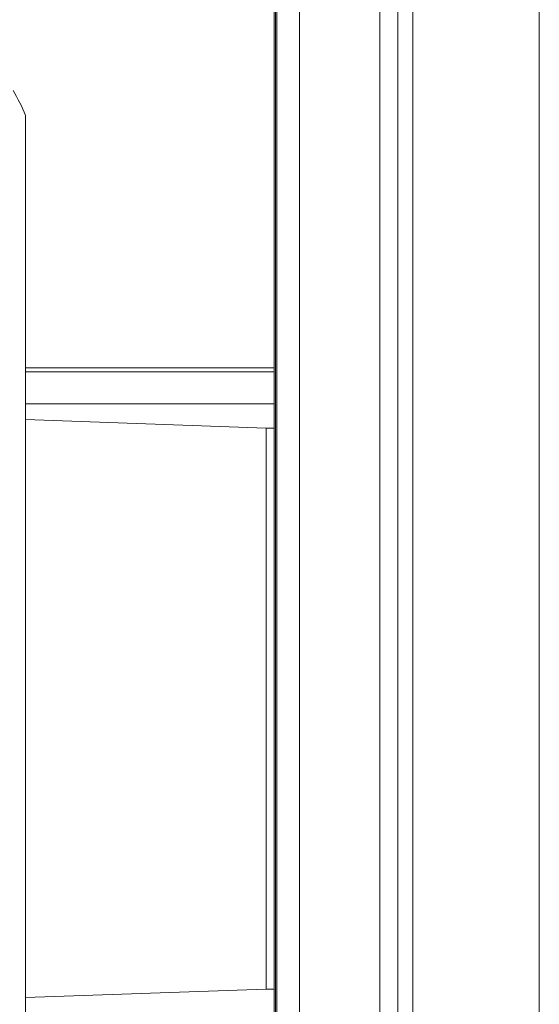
# Model space of a CAD drawing. Header units: millimetres. Extents: x 165 to 832, y 42 to 879.
# Tile 5 of 23: x 204 to 237, y 101 to 163. Entities that reach past the tile are written whole.
import ezdxf

# ---------------------------------------------------------------- set-up
doc = ezdxf.new("R2010")
doc.units = ezdxf.units.MM

msp = doc.modelspace()

# ---------------------------------------------------------------- linework, layer by layer
at = {"color": 7, "linetype": 'Continuous', "lineweight": 15}
for p, q in [((220.144, 227.878), (220.144, 141.441)), ((220.221, 49.966), (220.221, 227.966)), ((220.222, 227.966), (220.222, 49.966)), ((220.308, 49.966), (220.308, 227.966)), ((221.721, 54.274), (221.721, 223.657)), ((226.721, 64.604), (226.721, 213.328)), ((227.855, 207.911), (227.855, 70.021)), ((204.633, 82.878), (204.633, 156.878)), ((220.133, 141.128), (204.633, 141.128)), ((220.133, 98.52), (220.133, 141.237)), ((219.633, 137.378), (204.633, 137.902)), ((220.133, 137.378), (219.633, 137.378)), ((219.633, 137.378), (219.633, 102.378)), ((204.633, 101.855), (219.633, 102.378)), ((219.633, 102.378), (220.133, 102.378))]:
    msp.add_line(p, q, dxfattribs=at)
at = {"color": 8, "linetype": 'Continuous', "lineweight": 15}
msp.add_line((220.133, 140.878), (204.633, 140.878), dxfattribs=at)
at = {"color": 7, "linetype": 'Continuous', "lineweight": 15, "flags": 128}
for points in [[(236.624, 208.385), (236.644, 191.068), (236.659, 173.718), (236.668, 156.347), (236.671, 138.966), (236.668, 121.584), (236.659, 104.213), (236.644, 86.864), (236.624, 69.547)], [(228.745, 70.39), (228.765, 87.496), (228.78, 104.635), (228.788, 121.795), (228.791, 138.966), (228.788, 156.136), (228.78, 173.296), (228.765, 190.435), (228.745, 207.542)]]:
    msp.add_lwpolyline(points, dxfattribs=at)
at = {"color": 7, "linetype": 'Continuous', "lineweight": 15}
msp.add_arc((192.633, 151.878), 13, 22.61986, 30.26121, dxfattribs=at)
msp.add_ellipse((222.133, 141.237), major_axis=(0, 2.001), ratio=0.999391, start_param=1.468398, end_param=1.570796, dxfattribs=at)
msp.add_open_spline([(204.633, 138.878), (205.943, 138.878), (208.97, 138.878), (214.212, 138.878), (218.455, 138.878), (220.133, 138.878)], degree=3, knots=[0, 0, 0, 0, 0.315544, 0.729219, 1, 1, 1, 1], dxfattribs=at)

doc.saveas('drawing.dxf')
